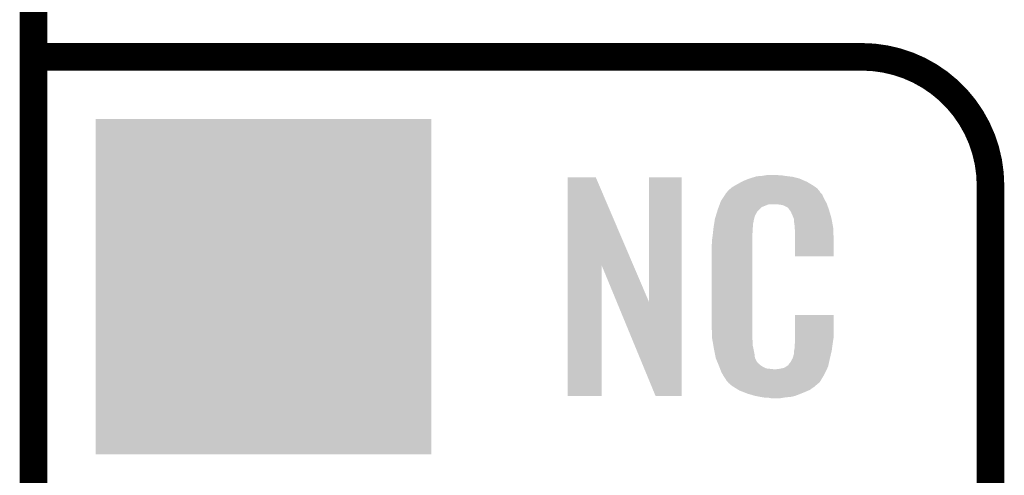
# Model space of a CAD drawing. Extents: x -1.3 to 24.2, y -3.9 to 53.4.
# Tile 24 of 61: x -1.3 to 4.1, y 16.7 to 19.3. Entities that reach past the tile are written whole.
import ezdxf

# ---------------------------------------------------------------- set-up
doc = ezdxf.new("R2010")
doc.units = 0
doc.layers.get('0').update_dxf_attribs({"linetype": 'CONTINUOUS'})
for name, color, linetype in [('UART_I2C_SPI_2_CLICK_V100_GKO', 5, 'CONTINUOUS'), ('UART_I2C_SPI_2_CLICK_V100_GTO', 14, 'CONTINUOUS'), ('UART_I2C_SPI_2_CLICK_V100_GTS', 12, 'CONTINUOUS')]:
    doc.layers.add(name, color=color, linetype=linetype)

# ---------------------------------------------------------------- blocks, each defined once
blk = doc.blocks.new('SQUARE_17')
blk.add_solid([(0.9271, 0.9271), (0.9271, -0.9271), (-0.9271, 0.9271), (-0.9271, -0.9271)])

msp = doc.modelspace()

# ---------------------------------------------------------------- linework, layer by layer
at = {"layer": 'UART_I2C_SPI_2_CLICK_V100_GKO', "const_width": 0.1524}
msp.add_lwpolyline([(-1.27, -3.81), (-1.27, 53.34)], dxfattribs=at)
at = {"layer": 'UART_I2C_SPI_2_CLICK_V100_GTO', "const_width": 0.1524}
for points in [[(-1.27, 19.05), (3.302, 19.05)], [(4.0132, -0.5588), (4.0132, 18.3388)]]:
    msp.add_lwpolyline(points, dxfattribs=at)
msp.add_lwpolyline([(4.0132, 18.3388, 0.4142136), (3.302, 19.05)], format="xyb", dxfattribs=at)
at = {"layer": 'UART_I2C_SPI_2_CLICK_V100_GTO'}
for points in [[(1.678952, 17.896728), (1.67896, 18.384506), (2.041942, 17.896728), (1.833884, 18.384506)], [(1.67896, 18.384506), (1.678962, 18.38452), (1.833884, 18.384506), (1.678962, 18.38452)], [(2.12852, 17.693748), (2.12854, 18.384498), (2.308846, 17.693748), (2.30886, 18.384498)], [(2.12854, 18.384498), (2.128542, 18.38452), (2.30886, 18.384498), (2.128542, 18.38452)], [(2.64922, 18.3642), (2.674618, 18.37436), (2.98813, 18.3642), (2.964908, 18.37436)], [(2.674618, 18.37436), (2.682238, 18.3769), (2.964908, 18.37436), (2.959102, 18.3769)], [(2.682238, 18.3769), (2.69748, 18.38198), (2.959102, 18.3769), (2.938782, 18.38198)], [(2.69748, 18.38198), (2.714414, 18.38706), (2.938782, 18.38198), (2.91846, 18.38706)], [(2.714414, 18.38706), (2.722882, 18.3896), (2.91846, 18.38706), (2.89814, 18.3896)], [(2.722882, 18.3896), (2.75336, 18.39214), (2.89814, 18.3896), (2.87782, 18.39214)], [(2.75336, 18.39214), (2.7686, 18.39468), (2.87782, 18.39214), (2.862582, 18.39468)], [(2.7686, 18.39468), (2.783842, 18.39722), (2.847342, 18.39468), (2.834642, 18.39722)], [(2.5654, 18.310862), (2.579912, 18.32356), (3.066504, 18.310862), (3.055622, 18.32356)], [(2.579912, 18.32356), (2.585722, 18.328642), (3.055622, 18.32356), (3.048508, 18.328642)], [(2.585722, 18.328642), (2.598784, 18.336262), (3.048508, 18.328642), (3.03784, 18.336262)], [(2.598784, 18.336262), (2.6162, 18.34642), (3.03784, 18.336262), (3.02091, 18.34642)], [(2.6162, 18.34642), (2.639784, 18.35912), (3.02091, 18.34642), (2.99974, 18.35912)], [(2.639784, 18.35912), (2.64922, 18.3642), (2.99974, 18.35912), (2.98813, 18.3642)], [(2.524762, 18.252442), (2.53462, 18.26768), (3.102032, 18.252442), (3.09372, 18.26768)], [(2.53462, 18.26768), (2.549408, 18.290536), (3.09372, 18.26768), (3.083562, 18.290536)], [(2.549408, 18.290536), (2.5527, 18.295624), (3.083562, 18.290536), (3.078478, 18.295624)], [(2.5527, 18.295624), (2.552722, 18.29816), (3.078478, 18.295624), (3.075942, 18.29816)], [(2.552722, 18.29816), (2.555246, 18.298168), (3.075942, 18.29816), (3.075934, 18.298168)], [(2.555246, 18.298168), (2.55727, 18.3007), (3.075934, 18.298168), (3.073402, 18.3007)], [(2.55727, 18.3007), (2.56133, 18.305776), (3.073402, 18.3007), (3.070862, 18.305776)], [(2.56133, 18.305776), (2.5654, 18.310862), (3.070862, 18.305776), (3.066504, 18.310862)], [(2.506978, 18.20418), (2.512592, 18.219416), (2.73558, 18.20418), (2.75082, 18.219416)], [(2.512592, 18.219416), (2.518208, 18.234658), (2.75082, 18.219416), (2.788916, 18.234658)], [(2.518208, 18.23466), (2.52008, 18.239738), (3.110774, 18.23466), (3.10896, 18.239738)], [(2.518208, 18.234658), (2.518208, 18.23466), (2.788916, 18.234658), (2.837178, 18.23466)], [(2.52008, 18.239738), (2.524762, 18.252442), (3.10896, 18.239738), (3.102032, 18.252442)], [(2.85496, 18.23212), (2.837178, 18.23466), (3.111682, 18.23212), (3.110774, 18.23466)], [(2.867658, 18.22958), (2.85496, 18.23212), (3.112588, 18.22958), (3.111682, 18.23212)], [(2.893056, 18.216882), (2.867658, 18.22958), (3.117124, 18.216882), (3.112588, 18.22958)], [(2.898138, 18.211802), (2.893056, 18.216882), (3.118938, 18.211802), (3.117124, 18.216882)], [(2.903584, 18.20418), (2.898138, 18.211802), (3.121658, 18.20418), (3.118938, 18.211802)], [(2.49174, 18.153382), (2.497072, 18.171158), (2.70787, 18.153382), (2.712718, 18.171158)], [(2.497072, 18.171158), (2.503928, 18.194018), (2.712718, 18.171158), (2.725418, 18.194018)], [(2.503928, 18.194018), (2.506978, 18.20418), (2.725418, 18.194018), (2.73558, 18.20418)], [(2.910838, 18.194022), (2.903584, 18.20418), (3.124648, 18.194022), (3.121658, 18.20418)], [(2.921, 18.17116), (2.910838, 18.194022), (3.131372, 18.17116), (3.124648, 18.194022)], [(2.925064, 18.161002), (2.921, 18.17116), (3.13436, 18.161002), (3.131372, 18.17116)], [(2.92608, 18.15846), (2.925064, 18.161002), (3.134846, 18.15846), (3.13436, 18.161002)], [(2.928618, 18.153384), (2.92608, 18.15846), (3.135812, 18.153384), (3.134846, 18.15846)], [(2.48158, 18.08226), (2.483836, 18.102578), (2.70002, 18.08226), (2.70002, 18.102578)], [(2.483836, 18.102578), (2.48412, 18.10512), (2.70002, 18.102578), (2.700528, 18.10512)], [(2.48412, 18.10512), (2.485722, 18.115278), (2.700528, 18.10512), (2.70256, 18.115278)], [(2.485722, 18.115278), (2.487728, 18.127978), (2.70256, 18.115278), (2.70256, 18.127978)], [(2.487728, 18.127978), (2.489332, 18.138138), (2.70256, 18.127978), (2.7051, 18.138138)], [(2.489332, 18.138138), (2.490134, 18.143218), (2.7051, 18.138138), (2.7051, 18.143218)], [(2.490134, 18.143218), (2.49174, 18.153382), (2.7051, 18.143218), (2.70787, 18.153382)], [(2.92862, 18.138142), (2.928618, 18.153384), (3.138714, 18.138142), (3.135812, 18.153384)], [(2.93116, 18.12036), (2.92862, 18.138142), (3.142102, 18.12036), (3.138714, 18.138142)], [(2.932138, 18.107658), (2.93116, 18.12036), (3.14452, 18.107658), (3.142102, 18.12036)], [(2.9337, 18.08734), (2.932138, 18.107658), (3.145404, 18.08734), (3.14452, 18.107658)], [(2.4765, 18.04162), (2.47904, 18.0594), (2.69748, 18.04162), (2.69748, 18.0594)], [(2.47904, 18.0594), (2.479322, 18.061938), (2.69748, 18.0594), (2.69748, 18.061938)], [(2.479322, 18.061938), (2.48158, 18.08226), (2.69748, 18.061938), (2.70002, 18.08226)], [(2.9337, 18.04924), (2.9337, 18.08734), (3.14706, 18.04924), (3.145404, 18.08734)], [(2.9337, 17.947662), (2.9337, 18.04924), (3.147038, 17.947662), (3.14706, 18.04924)], [(2.47396, 18.011142), (2.4765, 18.023842), (2.69748, 18.011142), (2.69748, 18.023842)], [(2.47396, 17.56156), (2.47396, 18.011142), (2.69748, 17.56156), (2.69748, 18.011142)], [(2.4765, 18.023842), (2.4765, 18.04162), (2.69748, 18.023842), (2.69748, 18.04162)], [(3.147038, 17.94764), (2.9337, 17.947662), (3.147038, 17.94764), (3.147038, 17.947662)], [(1.67894, 17.175502), (1.678952, 17.896728), (1.866878, 17.175502), (1.8669, 17.896728)], [(1.950536, 17.693748), (1.8669, 17.896728), (2.12852, 17.693748), (2.041942, 17.896728)], [(2.164076, 17.175494), (1.950536, 17.693748), (2.308838, 17.175494), (2.308846, 17.693748)], [(2.933704, 17.498058), (2.93372, 17.622498), (3.14706, 17.498058), (3.14706, 17.622498)], [(2.93372, 17.622498), (2.933722, 17.62252), (3.14706, 17.622498), (2.933722, 17.62252)], [(2.476312, 17.49806), (2.47396, 17.56156), (2.69748, 17.49806), (2.69748, 17.56156)], [(2.4765, 17.492982), (2.476312, 17.49806), (2.698206, 17.492982), (2.69748, 17.49806)], [(2.47871, 17.480278), (2.4765, 17.492982), (2.70002, 17.480278), (2.698206, 17.492982)], [(2.482686, 17.457418), (2.47871, 17.480278), (2.70002, 17.457418), (2.70002, 17.480278)], [(2.48666, 17.43456), (2.482686, 17.457418), (2.704834, 17.43456), (2.70002, 17.457418)], [(2.93116, 17.4498), (2.933064, 17.46504), (3.139946, 17.4498), (3.14198, 17.46504)], [(2.93116, 17.437102), (2.93116, 17.4498), (3.138254, 17.437102), (3.139946, 17.4498)], [(2.933064, 17.46504), (2.9337, 17.470122), (3.14198, 17.46504), (3.142706, 17.470122)], [(2.9337, 17.48282), (2.933704, 17.498058), (3.14452, 17.48282), (3.14706, 17.498058)], [(2.9337, 17.470122), (2.9337, 17.48282), (3.142706, 17.470122), (3.14452, 17.48282)], [(2.491742, 17.40916), (2.48666, 17.43456), (2.71018, 17.40916), (2.704834, 17.43456)], [(2.496314, 17.386298), (2.491742, 17.40916), (2.712722, 17.386298), (2.71018, 17.40916)], [(2.921002, 17.383762), (2.92862, 17.409162), (3.12674, 17.383762), (3.132716, 17.409162)], [(2.92862, 17.424402), (2.929128, 17.426942), (3.136302, 17.424402), (3.1369, 17.426942)], [(2.92862, 17.409162), (2.92862, 17.424402), (3.132716, 17.409162), (3.136302, 17.424402)], [(2.929128, 17.426942), (2.93116, 17.437102), (3.1369, 17.426942), (3.138254, 17.437102)], [(2.49682, 17.383762), (2.496314, 17.386298), (2.713992, 17.383762), (2.712722, 17.386298)], [(2.504142, 17.36598), (2.49682, 17.383762), (2.722882, 17.36598), (2.713992, 17.383762)], [(2.50519, 17.363436), (2.504142, 17.36598), (2.725422, 17.363436), (2.722882, 17.36598)], [(2.50728, 17.35836), (2.50519, 17.363436), (2.727964, 17.35836), (2.725422, 17.363436)], [(2.509372, 17.353278), (2.50728, 17.35836), (2.735582, 17.353278), (2.727964, 17.35836)], [(2.51251, 17.34566), (2.509372, 17.353278), (2.7432, 17.34566), (2.735582, 17.353278)], [(2.5146, 17.34058), (2.51251, 17.34566), (2.750822, 17.34058), (2.7432, 17.34566)], [(2.516554, 17.3355), (2.5146, 17.34058), (2.758442, 17.3355), (2.750822, 17.34058)], [(2.88544, 17.33804), (2.895604, 17.34566), (3.116578, 17.33804), (3.118272, 17.34566)], [(2.895604, 17.34566), (2.89814, 17.345682), (3.118272, 17.34566), (3.118276, 17.345682)], [(2.89814, 17.345682), (2.898146, 17.350746), (3.118276, 17.345682), (3.119402, 17.350746)], [(2.898146, 17.350746), (2.908302, 17.360902), (3.119402, 17.350746), (3.121658, 17.360902)], [(2.908302, 17.360902), (2.921, 17.38376), (3.121658, 17.360902), (3.12674, 17.38376)], [(2.921, 17.38376), (2.921002, 17.383762), (3.12674, 17.38376), (3.12674, 17.383762)], [(2.519486, 17.32788), (2.516554, 17.3355), (2.773684, 17.32788), (2.758442, 17.3355)], [(2.52144, 17.3228), (2.519486, 17.32788), (2.819402, 17.3228), (2.773684, 17.32788)], [(2.5273, 17.30756), (2.52144, 17.3228), (3.102236, 17.30756), (3.109406, 17.3228)], [(2.534358, 17.29486), (2.5273, 17.30756), (3.09626, 17.29486), (3.102236, 17.30756)], [(2.540002, 17.284698), (2.534358, 17.29486), (3.090162, 17.284698), (3.09626, 17.29486)], [(2.819402, 17.3228), (2.829562, 17.322802), (3.109406, 17.3228), (3.109408, 17.322802)], [(2.829562, 17.322802), (2.837184, 17.32534), (3.109408, 17.322802), (3.110602, 17.32534)], [(2.847342, 17.32534), (2.872742, 17.33042), (3.110602, 17.32534), (3.112992, 17.33042)], [(2.872742, 17.33042), (2.885436, 17.338038), (3.112992, 17.33042), (3.116578, 17.338038)], [(2.885436, 17.338038), (2.88544, 17.33804), (3.116578, 17.338038), (3.116578, 17.33804)], [(2.55016, 17.26946), (2.540002, 17.284698), (3.08102, 17.26946), (3.090162, 17.284698)], [(2.552694, 17.266926), (2.55016, 17.26946), (3.079498, 17.266926), (3.08102, 17.26946)], [(2.5527, 17.264386), (2.552694, 17.266926), (3.077974, 17.264386), (3.079498, 17.266926)], [(2.559234, 17.25676), (2.5527, 17.264386), (3.0734, 17.25676), (3.077974, 17.264386)], [(2.563588, 17.251678), (2.559234, 17.25676), (3.070856, 17.251678), (3.0734, 17.25676)], [(2.567938, 17.2466), (2.563588, 17.251678), (3.064508, 17.2466), (3.070856, 17.251678)], [(2.573866, 17.24152), (2.567938, 17.2466), (3.05816, 17.24152), (3.064508, 17.2466)], [(2.585718, 17.23136), (2.573866, 17.24152), (3.046308, 17.23136), (3.05816, 17.24152)], [(2.593848, 17.22628), (2.585718, 17.23136), (3.040382, 17.22628), (3.046308, 17.23136)], [(2.6223, 17.2085), (2.593848, 17.22628), (3.01498, 17.2085), (3.040382, 17.22628)], [(2.62636, 17.205962), (2.6223, 17.2085), (3.009058, 17.205962), (3.01498, 17.2085)], [(2.659016, 17.19326), (2.62636, 17.205962), (2.97942, 17.19326), (3.009058, 17.205962)], [(2.67208, 17.188178), (2.659016, 17.19326), (2.96635, 17.188178), (2.97942, 17.19326)], [(2.715258, 17.17548), (2.67208, 17.188178), (2.933698, 17.17548), (2.96635, 17.188178)], [(1.866878, 17.17548), (1.67894, 17.175502), (1.866878, 17.17548), (1.866878, 17.175502)], [(2.308838, 17.17548), (2.164076, 17.175494), (2.308838, 17.17548), (2.308838, 17.175494)], [(2.742354, 17.1704), (2.715258, 17.17548), (2.910838, 17.1704), (2.933698, 17.17548)], [(2.7559, 17.16786), (2.742354, 17.1704), (2.8829, 17.16786), (2.910838, 17.1704)], [(2.77368, 17.16532), (2.7559, 17.16786), (2.867658, 17.16532), (2.8829, 17.16786)], [(2.801618, 17.16278), (2.788918, 17.16532), (2.852418, 17.16278), (2.867658, 17.16532)]]:
    msp.add_solid(points, dxfattribs=at)

# ---------------------------------------------------------------- block references
at = {"layer": 'UART_I2C_SPI_2_CLICK_V100_GTS'}
msp.add_blockref('SQUARE_17', (0, 17.78), dxfattribs=at)

doc.saveas('drawing.dxf')
